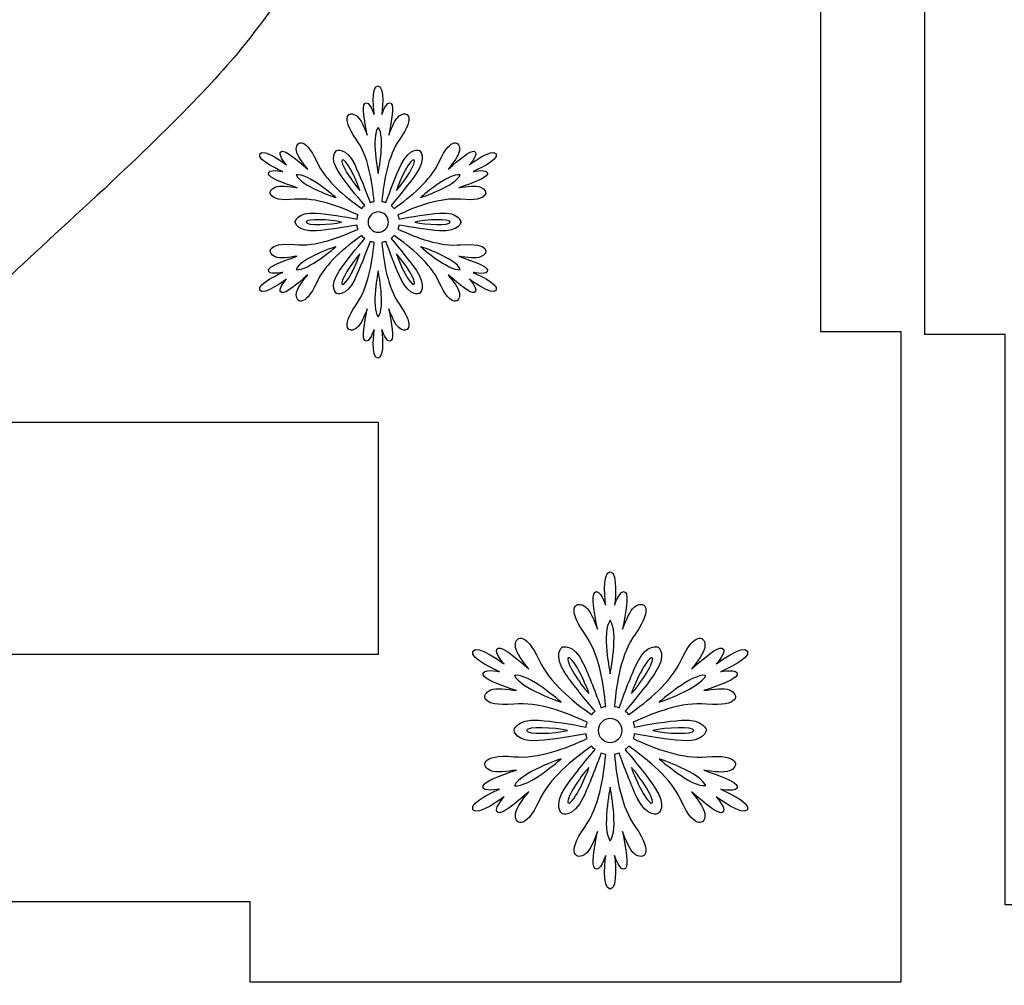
# Model space of a CAD drawing. Header units: millimetres. Extents: x -91 to 82, y -170 to 150.
# Tile 18 of 80: x -54 to -42, y -110 to -98. Entities that reach past the tile are written whole.
import ezdxf

# ---------------------------------------------------------------- set-up
doc = ezdxf.new("R2010")
doc.units = ezdxf.units.MM
doc.header["$MEASUREMENT"] = 0
doc.layers.add('Layer 1', color=7, linetype='Continuous')

msp = doc.modelspace()

# ---------------------------------------------------------------- linework, layer by layer
at = {"layer": 'Layer 1', "color": 31}
for points in [[(-43.1083, -93.7277), (-43.1083, -93.7277), (-43.1083, -85.645), (-43.1083, -85.645), (-43.1083, -85.645), (-43.1083, -85.645), (-51.191, -85.645), (-51.191, -85.645), (-51.191, -85.645), (-51.191, -85.645), (-51.191, -86.6424), (-51.191, -86.6424), (-51.191, -86.6424), (-51.191, -86.6424), (-58.9745, -86.6424), (-58.9745, -86.6424), (-58.9745, -86.6424), (-58.9745, -86.6424), (-58.9745, -85.645), (-58.9745, -85.645), (-58.9745, -85.645), (-58.9745, -85.645), (-67.0573, -85.645), (-67.0573, -85.645), (-67.0573, -85.645), (-67.0573, -85.645), (-67.0573, -93.7277), (-67.0573, -93.7277), (-67.0573, -93.7277), (-67.0573, -93.7277), (-66.0598, -93.7277), (-66.0598, -93.7277), (-66.0598, -93.7277), (-66.0598, -93.7277), (-66.0598, -101.5112), (-66.0598, -101.5112), (-66.0598, -101.5112), (-66.0598, -101.5112), (-67.0573, -101.5112), (-67.0573, -101.5112), (-67.0573, -101.5112), (-67.0573, -101.5112), (-67.0573, -109.5939), (-67.0573, -109.5939), (-67.0573, -109.5939), (-67.0573, -109.5939), (-58.9745, -109.5939), (-58.9745, -109.5939), (-58.9745, -109.5939), (-58.9745, -109.5939), (-58.9745, -108.5965), (-58.9745, -108.5965), (-58.9745, -108.5965), (-58.9745, -108.5965), (-51.191, -108.5965), (-51.191, -108.5965), (-51.191, -108.5965), (-51.191, -108.5965), (-51.191, -109.5939), (-51.191, -109.5939), (-51.191, -109.5939), (-51.191, -109.5939), (-43.1083, -109.5939), (-43.1083, -109.5939), (-43.1083, -109.5939), (-43.1083, -109.5939), (-43.1083, -101.5112), (-43.1083, -101.5112), (-43.1083, -101.5112), (-43.1083, -101.5112), (-44.1058, -101.5112), (-44.1058, -101.5112), (-44.1058, -101.5112), (-44.1058, -101.5112), (-44.1058, -93.7277), (-44.1058, -93.7277), (-44.1058, -93.7277), (-44.1058, -93.7277), (-43.1083, -93.7277), (-43.1083, -93.7277)], [(-18.8614, -93.7676), (-18.8614, -93.7676), (-19.8601, -93.7676), (-19.8601, -93.7676), (-19.8601, -93.7676), (-19.8601, -93.7676), (-19.8601, -86.6823), (-19.8601, -86.6823), (-19.8601, -86.6823), (-19.8601, -86.6823), (-26.9442, -86.6823), (-26.9442, -86.6823), (-26.9442, -86.6823), (-26.9442, -86.6823), (-26.9442, -85.6837), (-26.9442, -85.6837), (-26.9442, -85.6837), (-26.9442, -85.6837), (-34.7276, -85.6837), (-34.7276, -85.6837), (-34.7276, -85.6837), (-34.7276, -85.6837), (-34.7276, -86.6823), (-34.7276, -86.6823), (-34.7276, -86.6823), (-34.7276, -86.6823), (-41.8128, -86.6823), (-41.8128, -86.6823), (-41.8128, -86.6823), (-41.8128, -86.6823), (-41.8128, -93.7676), (-41.8128, -93.7676), (-41.8128, -93.7676), (-41.8128, -93.7676), (-42.8103, -93.7676), (-42.8103, -93.7676), (-42.8103, -93.7676), (-42.8103, -93.7676), (-42.8103, -101.5511), (-42.8103, -101.5511), (-42.8103, -101.5511), (-42.8103, -101.5511), (-41.8128, -101.5511), (-41.8128, -101.5511), (-41.8128, -101.5511), (-41.8128, -101.5511), (-41.8128, -108.6352), (-41.8128, -108.6352), (-41.8128, -108.6352), (-41.8128, -108.6352), (-34.7276, -108.6352), (-34.7276, -108.6352), (-34.7276, -108.6352), (-34.7276, -108.6352), (-34.7276, -109.6338), (-34.7276, -109.6338), (-34.7276, -109.6338), (-34.7276, -109.6338), (-26.9442, -109.6338), (-26.9442, -109.6338), (-26.9442, -109.6338), (-26.9442, -109.6338), (-26.9442, -108.6352), (-26.9442, -108.6352), (-26.9442, -108.6352), (-26.9442, -108.6352), (-19.8601, -108.6352), (-19.8601, -108.6352), (-19.8601, -108.6352), (-19.8601, -108.6352), (-19.8601, -101.5511), (-19.8601, -101.5511), (-19.8601, -101.5511), (-19.8601, -101.5511), (-18.8614, -101.5511), (-18.8614, -101.5511), (-18.8614, -101.5511), (-18.8614, -101.5511), (-18.8614, -93.7676), (-18.8614, -93.7676)]]:
    msp.add_open_spline(points, degree=3, knots=[0, 0, 0, 0, 0.047619, 0.047619, 0.047619, 0.047619, 0.0952381, 0.0952381, 0.0952381, 0.0952381, 0.1428571, 0.1428571, 0.1428571, 0.1428571, 0.1904762, 0.1904762, 0.1904762, 0.1904762, 0.2380952, 0.2380952, 0.2380952, 0.2380952, 0.2857143, 0.2857143, 0.2857143, 0.2857143, 0.3333333, 0.3333333, 0.3333333, 0.3333333, 0.3809524, 0.3809524, 0.3809524, 0.3809524, 0.4285714, 0.4285714, 0.4285714, 0.4285714, 0.4761905, 0.4761905, 0.4761905, 0.4761905, 0.5238095, 0.5238095, 0.5238095, 0.5238095, 0.5714286, 0.5714286, 0.5714286, 0.5714286, 0.6190476, 0.6190476, 0.6190476, 0.6190476, 0.6666667, 0.6666667, 0.6666667, 0.6666667, 0.7142857, 0.7142857, 0.7142857, 0.7142857, 0.7619048, 0.7619048, 0.7619048, 0.7619048, 0.8095238, 0.8095238, 0.8095238, 0.8095238, 0.8571429, 0.8571429, 0.8571429, 0.8571429, 0.9047619, 0.9047619, 0.9047619, 0.9047619, 1, 1, 1, 1], dxfattribs=at)
at = {"layer": 'Layer 1', "color": 26}
msp.add_open_spline([(-55.9353, -98.5388), (-57.6744, -100.1523), (-58.8396, -101.4478), (-59.4287, -102.4241), (-59.4287, -102.4241), (-60.0189, -103.4004), (-60.3722, -104.4342), (-60.4895, -105.5244), (-60.4895, -105.5244), (-60.4895, -105.5244), (-49.601, -105.5244), (-49.601, -105.5244), (-49.601, -105.5244), (-49.601, -105.5244), (-49.601, -102.6389), (-49.601, -102.6389), (-49.601, -102.6389), (-49.601, -102.6389), (-55.7687, -102.6389), (-55.7687, -102.6389), (-55.7687, -102.6389), (-55.6068, -102.3584), (-55.3944, -102.0721), (-55.1327, -101.7764), (-55.1327, -101.7764), (-54.871, -101.4819), (-54.2503, -100.8846), (-53.2704, -99.9857), (-53.2704, -99.9857), (-52.2906, -99.0868), (-51.6123, -98.398), (-51.2368, -97.9181), (-51.2368, -97.9181), (-50.67, -97.1964), (-50.2546, -96.5053), (-49.9929, -95.8458), (-49.9929, -95.8458), (-49.7312, -95.1863), (-49.601, -94.4916), (-49.601, -93.7618), (-49.601, -93.7618), (-49.601, -92.4792), (-50.0575, -91.4067), (-50.9716, -90.5454), (-50.9716, -90.5454), (-51.8857, -89.6829), (-53.1425, -89.2523), (-54.7407, -89.2523), (-54.7407, -89.2523), (-56.1993, -89.2523), (-57.4162, -89.6243), (-58.389, -90.3683), (-58.389, -90.3683), (-59.3618, -91.1123), (-59.9403, -92.3397), (-60.1245, -94.0494), (-60.1245, -94.0494), (-60.1245, -94.0494), (-57.0289, -94.3592), (-57.0289, -94.3592), (-57.0289, -94.3592), (-56.9702, -93.4533), (-56.7484, -92.8044), (-56.3659, -92.4136), (-56.3659, -92.4136), (-55.9834, -92.0228), (-55.467, -91.828), (-54.8181, -91.828), (-54.8181, -91.828), (-54.1621, -91.828), (-53.6482, -92.0146), (-53.2762, -92.3866), (-53.2762, -92.3866), (-52.9042, -92.7586), (-52.7176, -93.2913), (-52.7176, -93.9837), (-52.7176, -93.9837), (-52.7176, -94.6103), (-52.9312, -95.244), (-53.3583, -95.8847), (-53.3583, -95.8847), (-53.6764, -96.3504), (-54.5354, -97.2351), (-55.9353, -98.5388)], degree=3, knots=[0, 0, 0, 0, 0.0454545, 0.0454545, 0.0454545, 0.0454545, 0.0909091, 0.0909091, 0.0909091, 0.0909091, 0.1363636, 0.1363636, 0.1363636, 0.1363636, 0.1818182, 0.1818182, 0.1818182, 0.1818182, 0.2272727, 0.2272727, 0.2272727, 0.2272727, 0.2727273, 0.2727273, 0.2727273, 0.2727273, 0.3181818, 0.3181818, 0.3181818, 0.3181818, 0.3636364, 0.3636364, 0.3636364, 0.3636364, 0.4090909, 0.4090909, 0.4090909, 0.4090909, 0.4545455, 0.4545455, 0.4545455, 0.4545455, 0.5, 0.5, 0.5, 0.5, 0.5454545, 0.5454545, 0.5454545, 0.5454545, 0.5909091, 0.5909091, 0.5909091, 0.5909091, 0.6363636, 0.6363636, 0.6363636, 0.6363636, 0.6818182, 0.6818182, 0.6818182, 0.6818182, 0.7272727, 0.7272727, 0.7272727, 0.7272727, 0.7727273, 0.7727273, 0.7727273, 0.7727273, 0.8181818, 0.8181818, 0.8181818, 0.8181818, 0.8636364, 0.8636364, 0.8636364, 0.8636364, 0.9090909, 0.9090909, 0.9090909, 0.9090909, 1, 1, 1, 1], dxfattribs=at)
at = {"layer": 'Layer 1', "color": 36}
for points, knots in [([(-48.4217, -100.7801), (-48.4217, -100.7801), (-48.2269, -100.82), (-48.2445, -100.7472), (-48.2445, -100.7472), (-48.2562, -100.7014), (-48.4147, -100.6404), (-48.6001, -100.5782), (-48.6001, -100.5782), (-48.498, -100.5946), (-48.3842, -100.6087), (-48.329, -100.5864), (-48.329, -100.5864), (-48.2187, -100.5418), (-48.2175, -100.4022), (-48.5731, -100.435), (-48.5731, -100.435), (-48.8348, -100.4596), (-49.1246, -100.3482), (-49.357, -100.2402), (-49.357, -100.2402), (-49.3511, -100.2238), (-49.3464, -100.2073), (-49.3441, -100.1897), (-49.3441, -100.1897), (-49.1916, -100.2167), (-48.9827, -100.2519), (-48.8395, -100.2613), (-48.8395, -100.2613), (-48.5896, -100.2789), (-48.5755, -100.1522), (-48.5755, -100.1522), (-48.5755, -100.1522), (-48.5755, -100.1522), (-48.5896, -100.0255), (-48.8395, -100.0431), (-48.8395, -100.0431), (-48.9827, -100.0537), (-49.1915, -100.0877), (-49.3441, -100.1159), (-49.3441, -100.1159), (-49.3464, -100.0983), (-49.3511, -100.0819), (-49.357, -100.0654), (-49.357, -100.0654), (-49.1247, -99.9586), (-48.8348, -99.846), (-48.5731, -99.8706), (-48.5731, -99.8706), (-48.2187, -99.9046), (-48.2199, -99.7638), (-48.329, -99.7192), (-48.329, -99.7192), (-48.3842, -99.6969), (-48.498, -99.711), (-48.6001, -99.7274), (-48.6001, -99.7274), (-48.4159, -99.6652), (-48.2563, -99.6042), (-48.2445, -99.5584), (-48.2445, -99.5584), (-48.2257, -99.4856), (-48.4217, -99.5255), (-48.4217, -99.5255), (-48.4217, -99.5255), (-48.4217, -99.5255), (-48.0896, -99.3847), (-48.1366, -99.3061), (-48.1366, -99.3061), (-48.1824, -99.2263), (-48.4699, -99.4434), (-48.4699, -99.4434), (-48.4699, -99.4434), (-48.4699, -99.4434), (-48.3373, -99.2944), (-48.4101, -99.2744), (-48.4101, -99.2744), (-48.4559, -99.2615), (-48.5885, -99.3683), (-48.734, -99.4974), (-48.734, -99.4974), (-48.6683, -99.4176), (-48.6002, -99.3261), (-48.592, -99.2674), (-48.592, -99.2674), (-48.5756, -99.1501), (-48.6964, -99.0796), (-48.8443, -99.4023), (-48.8443, -99.4023), (-48.9534, -99.6417), (-49.1952, -99.8365), (-49.404, -99.9843), (-49.404, -99.9843), (-49.4157, -99.9714), (-49.4275, -99.9585), (-49.4416, -99.9479), (-49.4416, -99.9479), (-49.3419, -99.8306), (-49.2081, -99.6663), (-49.1271, -99.5478), (-49.1271, -99.5478), (-48.9863, -99.3413), (-49.0895, -99.265), (-49.0895, -99.265), (-49.0895, -99.265), (-49.0895, -99.265), (-49.2068, -99.2134), (-49.316, -99.4387), (-49.316, -99.4387), (-49.3782, -99.5678), (-49.4533, -99.7661), (-49.5049, -99.9116), (-49.5049, -99.9116), (-49.5213, -99.9046), (-49.5378, -99.8999), (-49.5554, -99.8975), (-49.5554, -99.8975), (-49.5319, -99.6429), (-49.4838, -99.3366), (-49.3324, -99.1219), (-49.3324, -99.1219), (-49.1259, -98.8309), (-49.2479, -98.7628), (-49.3418, -98.8356), (-49.3418, -98.8356), (-49.3887, -98.872), (-49.4333, -98.9776), (-49.4697, -99.0738), (-49.4697, -99.0738), (-49.4321, -98.8825), (-49.4052, -98.7147), (-49.4392, -98.6819), (-49.4392, -98.6819), (-49.4932, -98.6291), (-49.5565, -98.818), (-49.5565, -98.818), (-49.5565, -98.818), (-49.5565, -98.818), (-49.5119, -98.4613), (-49.6046, -98.4613), (-49.6046, -98.4613), (-49.6961, -98.4613), (-49.6515, -98.818), (-49.6515, -98.818), (-49.6515, -98.818), (-49.6515, -98.818), (-49.7149, -98.6291), (-49.7688, -98.6819), (-49.7688, -98.6819), (-49.8028, -98.7148), (-49.7758, -98.8837), (-49.7383, -99.0738), (-49.7383, -99.0738), (-49.7747, -98.9764), (-49.8193, -98.872), (-49.8662, -98.8356), (-49.8662, -98.8356), (-49.9601, -98.7628), (-50.0821, -98.8321), (-49.8756, -99.1219), (-49.8756, -99.1219), (-49.7231, -99.3366), (-49.6761, -99.6429), (-49.6526, -99.8975), (-49.6526, -99.8975), (-49.6702, -99.901), (-49.6866, -99.9057), (-49.7031, -99.9116), (-49.7031, -99.9116), (-49.7559, -99.7661), (-49.8298, -99.5678), (-49.8932, -99.4387), (-49.8932, -99.4387), (-50.0023, -99.2134), (-50.1197, -99.265), (-50.1197, -99.265), (-50.1197, -99.265), (-50.1197, -99.265), (-50.223, -99.3413), (-50.0821, -99.5478), (-50.0821, -99.5478), (-50.0011, -99.6663), (-49.8674, -99.8306), (-49.7676, -99.9479), (-49.7676, -99.9479), (-49.7817, -99.9585), (-49.7934, -99.9714), (-49.8052, -99.9843), (-49.8052, -99.9843), (-50.0141, -99.8364), (-50.2558, -99.6417), (-50.3649, -99.4023), (-50.3649, -99.4023), (-50.5128, -99.0784), (-50.6336, -99.1488), (-50.6172, -99.2674), (-50.6172, -99.2674), (-50.609, -99.3261), (-50.5398, -99.4176), (-50.4752, -99.4974), (-50.4752, -99.4974), (-50.6219, -99.3695), (-50.7533, -99.2615), (-50.7991, -99.2744), (-50.7991, -99.2744), (-50.8719, -99.2943), (-50.7393, -99.4434), (-50.7393, -99.4434), (-50.7393, -99.4434), (-50.7393, -99.4434), (-51.0268, -99.2263), (-51.0726, -99.3061), (-51.0726, -99.3061), (-51.1184, -99.3859), (-50.7875, -99.5255), (-50.7875, -99.5255), (-50.7875, -99.5255), (-50.7875, -99.5255), (-50.9823, -99.4856), (-50.9635, -99.5584), (-50.9635, -99.5584), (-50.9518, -99.6042), (-50.7933, -99.6652), (-50.6079, -99.7274), (-50.6079, -99.7274), (-50.71, -99.711), (-50.8238, -99.6969), (-50.879, -99.7192), (-50.879, -99.7192), (-50.9893, -99.7638), (-50.9905, -99.9034), (-50.6349, -99.8706), (-50.6349, -99.8706), (-50.3732, -99.846), (-50.0834, -99.9574), (-49.8522, -100.0654), (-49.8522, -100.0654), (-49.8581, -100.0818), (-49.8628, -100.0983), (-49.8639, -100.1159), (-49.8639, -100.1159), (-50.0164, -100.0877), (-50.2253, -100.0537), (-50.3685, -100.0431), (-50.3685, -100.0431), (-50.6184, -100.0255), (-50.6325, -100.1522), (-50.6325, -100.1522), (-50.6325, -100.1522), (-50.6325, -100.1522), (-50.6184, -100.2789), (-50.3685, -100.2613), (-50.3685, -100.2613), (-50.2253, -100.2507), (-50.0165, -100.2167), (-49.8651, -100.1897), (-49.8651, -100.1897), (-49.8628, -100.2073), (-49.8581, -100.2237), (-49.8522, -100.2402), (-49.8522, -100.2402), (-50.0845, -100.347), (-50.3732, -100.4596), (-50.6349, -100.4338), (-50.6349, -100.4338), (-50.9893, -100.3998), (-50.9881, -100.5406), (-50.879, -100.5852), (-50.879, -100.5852), (-50.8238, -100.6075), (-50.7112, -100.5934), (-50.6079, -100.577), (-50.6079, -100.577), (-50.7921, -100.6392), (-50.9517, -100.7002), (-50.9635, -100.746), (-50.9635, -100.746), (-50.9823, -100.8188), (-50.7875, -100.7789), (-50.7875, -100.7789), (-50.7875, -100.7789), (-50.7875, -100.7789), (-51.1184, -100.9197), (-51.0726, -100.9983), (-51.0726, -100.9983), (-51.0268, -101.0781), (-50.7393, -100.861), (-50.7393, -100.861), (-50.7393, -100.861), (-50.7393, -100.861), (-50.8719, -101.01), (-50.7991, -101.03), (-50.7991, -101.03), (-50.7533, -101.0429), (-50.6207, -100.9361), (-50.4752, -100.807), (-50.4752, -100.807), (-50.5409, -100.8868), (-50.609, -100.9783), (-50.6172, -101.037), (-50.6172, -101.037), (-50.6336, -101.1543), (-50.5128, -101.2259), (-50.3649, -100.9021), (-50.3649, -100.9021), (-50.2558, -100.6627), (-50.0129, -100.4679), (-49.8052, -100.3201), (-49.8052, -100.3201), (-49.7935, -100.3342), (-49.7817, -100.3459), (-49.7676, -100.3565), (-49.7676, -100.3565), (-49.8673, -100.475), (-50.0011, -100.6381), (-50.0821, -100.7566), (-50.0821, -100.7566), (-50.2217, -100.9643), (-50.1197, -101.0394), (-50.1197, -101.0394), (-50.1197, -101.0394), (-50.1197, -101.0394), (-50.0024, -101.091), (-49.8932, -100.8657), (-49.8932, -100.8657), (-49.8298, -100.7366), (-49.7559, -100.5383), (-49.7031, -100.3928), (-49.7031, -100.3928), (-49.6867, -100.3987), (-49.6702, -100.4034), (-49.6526, -100.4069), (-49.6526, -100.4069), (-49.6761, -100.6615), (-49.7242, -100.9678), (-49.8756, -101.1825), (-49.8756, -101.1825), (-50.0821, -101.4735), (-49.9601, -101.5416), (-49.8662, -101.4688), (-49.8662, -101.4688), (-49.8193, -101.4324), (-49.7747, -101.3268), (-49.7383, -101.2306), (-49.7383, -101.2306), (-49.7759, -101.4219), (-49.8028, -101.5897), (-49.7688, -101.6225), (-49.7688, -101.6225), (-49.7148, -101.6753), (-49.6515, -101.4864), (-49.6515, -101.4864), (-49.6515, -101.4864), (-49.6515, -101.4864), (-49.6961, -101.8431), (-49.6046, -101.8431), (-49.6046, -101.8431), (-49.5131, -101.8431), (-49.5565, -101.4864), (-49.5565, -101.4864), (-49.5565, -101.4864), (-49.5565, -101.4864), (-49.4931, -101.6753), (-49.4392, -101.6225), (-49.4392, -101.6225), (-49.4052, -101.5896), (-49.4322, -101.4218), (-49.4697, -101.2306), (-49.4697, -101.2306), (-49.4333, -101.3268), (-49.3887, -101.4324), (-49.3418, -101.4688), (-49.3418, -101.4688), (-49.2479, -101.5416), (-49.1271, -101.4723), (-49.3324, -101.1825), (-49.3324, -101.1825), (-49.4849, -100.9678), (-49.5331, -100.6615), (-49.5554, -100.4069), (-49.5554, -100.4069), (-49.539, -100.4034), (-49.5214, -100.3987), (-49.5049, -100.3928), (-49.5049, -100.3928), (-49.4533, -100.5383), (-49.3782, -100.7366), (-49.316, -100.8657), (-49.316, -100.8657), (-49.2069, -101.091), (-49.0895, -101.0394), (-49.0895, -101.0394), (-49.0895, -101.0394), (-49.0895, -101.0394), (-48.9862, -100.9631), (-49.1271, -100.7566), (-49.1271, -100.7566), (-49.2081, -100.6381), (-49.3418, -100.4738), (-49.4416, -100.3565), (-49.4416, -100.3565), (-49.4275, -100.3459), (-49.4158, -100.333), (-49.404, -100.3201), (-49.404, -100.3201), (-49.1951, -100.468), (-48.9534, -100.6627), (-48.8443, -100.9021), (-48.8443, -100.9021), (-48.6964, -101.226), (-48.5756, -101.1556), (-48.592, -101.037), (-48.592, -101.037), (-48.6002, -100.9783), (-48.6694, -100.8868), (-48.734, -100.807), (-48.734, -100.807), (-48.5873, -100.9349), (-48.4559, -101.0429), (-48.4101, -101.03), (-48.4101, -101.03), (-48.3385, -101.0089), (-48.4699, -100.861), (-48.4699, -100.861), (-48.4699, -100.861), (-48.4699, -100.861), (-48.1824, -101.0781), (-48.1366, -100.9983), (-48.1366, -100.9983), (-48.0896, -100.9209), (-48.4217, -100.7801), (-48.4217, -100.7801)], [0, 0, 0, 0, 0.0091743, 0.0091743, 0.0091743, 0.0091743, 0.0183486, 0.0183486, 0.0183486, 0.0183486, 0.0275229, 0.0275229, 0.0275229, 0.0275229, 0.0366972, 0.0366972, 0.0366972, 0.0366972, 0.0458716, 0.0458716, 0.0458716, 0.0458716, 0.0550459, 0.0550459, 0.0550459, 0.0550459, 0.0642202, 0.0642202, 0.0642202, 0.0642202, 0.0733945, 0.0733945, 0.0733945, 0.0733945, 0.0825688, 0.0825688, 0.0825688, 0.0825688, 0.0917431, 0.0917431, 0.0917431, 0.0917431, 0.1009174, 0.1009174, 0.1009174, 0.1009174, 0.1100917, 0.1100917, 0.1100917, 0.1100917, 0.1192661, 0.1192661, 0.1192661, 0.1192661, 0.1284404, 0.1284404, 0.1284404, 0.1284404, 0.1376147, 0.1376147, 0.1376147, 0.1376147, 0.146789, 0.146789, 0.146789, 0.146789, 0.1559633, 0.1559633, 0.1559633, 0.1559633, 0.1651376, 0.1651376, 0.1651376, 0.1651376, 0.1743119, 0.1743119, 0.1743119, 0.1743119, 0.1834862, 0.1834862, 0.1834862, 0.1834862, 0.1926606, 0.1926606, 0.1926606, 0.1926606, 0.2018349, 0.2018349, 0.2018349, 0.2018349, 0.2110092, 0.2110092, 0.2110092, 0.2110092, 0.2201835, 0.2201835, 0.2201835, 0.2201835, 0.2293578, 0.2293578, 0.2293578, 0.2293578, 0.2385321, 0.2385321, 0.2385321, 0.2385321, 0.2477064, 0.2477064, 0.2477064, 0.2477064, 0.2568807, 0.2568807, 0.2568807, 0.2568807, 0.266055, 0.266055, 0.266055, 0.266055, 0.2752294, 0.2752294, 0.2752294, 0.2752294, 0.2844037, 0.2844037, 0.2844037, 0.2844037, 0.293578, 0.293578, 0.293578, 0.293578, 0.3027523, 0.3027523, 0.3027523, 0.3027523, 0.3119266, 0.3119266, 0.3119266, 0.3119266, 0.3211009, 0.3211009, 0.3211009, 0.3211009, 0.3302752, 0.3302752, 0.3302752, 0.3302752, 0.3394495, 0.3394495, 0.3394495, 0.3394495, 0.3486239, 0.3486239, 0.3486239, 0.3486239, 0.3577982, 0.3577982, 0.3577982, 0.3577982, 0.3669725, 0.3669725, 0.3669725, 0.3669725, 0.3761468, 0.3761468, 0.3761468, 0.3761468, 0.3853211, 0.3853211, 0.3853211, 0.3853211, 0.3944954, 0.3944954, 0.3944954, 0.3944954, 0.4036697, 0.4036697, 0.4036697, 0.4036697, 0.412844, 0.412844, 0.412844, 0.412844, 0.4220183, 0.4220183, 0.4220183, 0.4220183, 0.4311927, 0.4311927, 0.4311927, 0.4311927, 0.440367, 0.440367, 0.440367, 0.440367, 0.4495413, 0.4495413, 0.4495413, 0.4495413, 0.4587156, 0.4587156, 0.4587156, 0.4587156, 0.4678899, 0.4678899, 0.4678899, 0.4678899, 0.4770642, 0.4770642, 0.4770642, 0.4770642, 0.4862385, 0.4862385, 0.4862385, 0.4862385, 0.4954128, 0.4954128, 0.4954128, 0.4954128, 0.5045872, 0.5045872, 0.5045872, 0.5045872, 0.5137615, 0.5137615, 0.5137615, 0.5137615, 0.5229358, 0.5229358, 0.5229358, 0.5229358, 0.5321101, 0.5321101, 0.5321101, 0.5321101, 0.5412844, 0.5412844, 0.5412844, 0.5412844, 0.5504587, 0.5504587, 0.5504587, 0.5504587, 0.559633, 0.559633, 0.559633, 0.559633, 0.5688073, 0.5688073, 0.5688073, 0.5688073, 0.5779817, 0.5779817, 0.5779817, 0.5779817, 0.587156, 0.587156, 0.587156, 0.587156, 0.5963303, 0.5963303, 0.5963303, 0.5963303, 0.6055046, 0.6055046, 0.6055046, 0.6055046, 0.6146789, 0.6146789, 0.6146789, 0.6146789, 0.6238532, 0.6238532, 0.6238532, 0.6238532, 0.6330275, 0.6330275, 0.6330275, 0.6330275, 0.6422018, 0.6422018, 0.6422018, 0.6422018, 0.6513761, 0.6513761, 0.6513761, 0.6513761, 0.6605505, 0.6605505, 0.6605505, 0.6605505, 0.6697248, 0.6697248, 0.6697248, 0.6697248, 0.6788991, 0.6788991, 0.6788991, 0.6788991, 0.6880734, 0.6880734, 0.6880734, 0.6880734, 0.6972477, 0.6972477, 0.6972477, 0.6972477, 0.706422, 0.706422, 0.706422, 0.706422, 0.7155963, 0.7155963, 0.7155963, 0.7155963, 0.7247706, 0.7247706, 0.7247706, 0.7247706, 0.733945, 0.733945, 0.733945, 0.733945, 0.7431193, 0.7431193, 0.7431193, 0.7431193, 0.7522936, 0.7522936, 0.7522936, 0.7522936, 0.7614679, 0.7614679, 0.7614679, 0.7614679, 0.7706422, 0.7706422, 0.7706422, 0.7706422, 0.7798165, 0.7798165, 0.7798165, 0.7798165, 0.7889908, 0.7889908, 0.7889908, 0.7889908, 0.7981651, 0.7981651, 0.7981651, 0.7981651, 0.8073394, 0.8073394, 0.8073394, 0.8073394, 0.8165138, 0.8165138, 0.8165138, 0.8165138, 0.8256881, 0.8256881, 0.8256881, 0.8256881, 0.8348624, 0.8348624, 0.8348624, 0.8348624, 0.8440367, 0.8440367, 0.8440367, 0.8440367, 0.853211, 0.853211, 0.853211, 0.853211, 0.8623853, 0.8623853, 0.8623853, 0.8623853, 0.8715596, 0.8715596, 0.8715596, 0.8715596, 0.8807339, 0.8807339, 0.8807339, 0.8807339, 0.8899083, 0.8899083, 0.8899083, 0.8899083, 0.8990826, 0.8990826, 0.8990826, 0.8990826, 0.9082569, 0.9082569, 0.9082569, 0.9082569, 0.9174312, 0.9174312, 0.9174312, 0.9174312, 0.9266055, 0.9266055, 0.9266055, 0.9266055, 0.9357798, 0.9357798, 0.9357798, 0.9357798, 0.9449541, 0.9449541, 0.9449541, 0.9449541, 0.9541284, 0.9541284, 0.9541284, 0.9541284, 0.9633028, 0.9633028, 0.9633028, 0.9633028, 0.9724771, 0.9724771, 0.9724771, 0.9724771, 0.9816514, 0.9816514, 0.9816514, 0.9816514, 1, 1, 1, 1]), ([(-49.601, -98.9765), (-49.5083, -99.0927), (-49.601, -99.548), (-49.601, -99.548), (-49.601, -99.548), (-49.601, -99.548), (-49.6949, -99.0927), (-49.601, -98.9765)], [0, 0, 0, 0, 0.3333333, 0.3333333, 0.3333333, 0.3333333, 1, 1, 1, 1]), ([(-50.0481, -99.3802), (-50.0082, -99.3567), (-49.8674, -99.6278), (-49.8298, -99.7592), (-49.8298, -99.7592), (-49.9237, -99.6595), (-50.088, -99.4037), (-50.0481, -99.3802)], [0, 0, 0, 0, 0.3333333, 0.3333333, 0.3333333, 0.3333333, 1, 1, 1, 1]), ([(-49.1551, -99.3802), (-49.1152, -99.4037), (-49.2795, -99.6607), (-49.3734, -99.7592), (-49.3734, -99.7592), (-49.3346, -99.6278), (-49.195, -99.3567), (-49.1551, -99.3802)], [0, 0, 0, 0, 0.3333333, 0.3333333, 0.3333333, 0.3333333, 1, 1, 1, 1]), ([(-50.6207, -99.5656), (-50.474, -99.5421), (-50.1255, -99.8507), (-50.1255, -99.8507), (-50.1255, -99.8507), (-50.1255, -99.8507), (-50.5668, -99.7041), (-50.6207, -99.5656)], [0, 0, 0, 0, 0.3333333, 0.3333333, 0.3333333, 0.3333333, 1, 1, 1, 1]), ([(-48.5825, -99.5656), (-48.6365, -99.7041), (-49.0777, -99.8507), (-49.0777, -99.8507), (-49.0777, -99.8507), (-49.0777, -99.8507), (-48.7291, -99.5421), (-48.5825, -99.5656)], [0, 0, 0, 0, 0.3333333, 0.3333333, 0.3333333, 0.3333333, 1, 1, 1, 1]), ([(-49.601, -100.2802), (-49.6714, -100.2802), (-49.7277, -100.2239), (-49.7277, -100.1535), (-49.7277, -100.1535), (-49.7277, -100.0831), (-49.6714, -100.0268), (-49.601, -100.0268), (-49.601, -100.0268), (-49.5306, -100.0268), (-49.4743, -100.0831), (-49.4743, -100.1535), (-49.4743, -100.1535), (-49.4743, -100.2239), (-49.5318, -100.2802), (-49.601, -100.2802)], [0, 0, 0, 0, 0.2, 0.2, 0.2, 0.2, 0.4, 0.4, 0.4, 0.4, 0.6, 0.6, 0.6, 0.6, 1, 1, 1, 1]), ([(-50.4952, -100.1535), (-50.4952, -100.1077), (-50.1913, -100.1206), (-50.0587, -100.1535), (-50.0587, -100.1535), (-50.1901, -100.1864), (-50.4952, -100.2004), (-50.4952, -100.1535)], [0, 0, 0, 0, 0.3333333, 0.3333333, 0.3333333, 0.3333333, 1, 1, 1, 1]), ([(-48.708, -100.1535), (-48.708, -100.1993), (-49.0131, -100.1864), (-49.1457, -100.1535), (-49.1457, -100.1535), (-49.012, -100.1218), (-48.708, -100.1077), (-48.708, -100.1535)], [0, 0, 0, 0, 0.3333333, 0.3333333, 0.3333333, 0.3333333, 1, 1, 1, 1]), ([(-50.6207, -100.7426), (-50.5667, -100.6041), (-50.1255, -100.4575), (-50.1255, -100.4575), (-50.1255, -100.4575), (-50.1255, -100.4575), (-50.4741, -100.7649), (-50.6207, -100.7426)], [0, 0, 0, 0, 0.3333333, 0.3333333, 0.3333333, 0.3333333, 1, 1, 1, 1]), ([(-49.0765, -100.4574), (-49.0765, -100.4574), (-48.6353, -100.6041), (-48.5813, -100.7425), (-48.5813, -100.7425), (-48.7291, -100.7649), (-49.0765, -100.4574), (-49.0765, -100.4574)], [0, 0, 0, 0, 0.3333333, 0.3333333, 0.3333333, 0.3333333, 1, 1, 1, 1]), ([(-50.0481, -100.928), (-50.088, -100.9045), (-49.9237, -100.6475), (-49.8298, -100.549), (-49.8298, -100.549), (-49.8674, -100.6804), (-50.0082, -100.9514), (-50.0481, -100.928)], [0, 0, 0, 0, 0.3333333, 0.3333333, 0.3333333, 0.3333333, 1, 1, 1, 1]), ([(-49.1551, -100.928), (-49.195, -100.9515), (-49.3358, -100.6804), (-49.3734, -100.549), (-49.3734, -100.549), (-49.2783, -100.6475), (-49.114, -100.9045), (-49.1551, -100.928)], [0, 0, 0, 0, 0.3333333, 0.3333333, 0.3333333, 0.3333333, 1, 1, 1, 1]), ([(-49.601, -101.3305), (-49.6937, -101.2143), (-49.601, -100.759), (-49.601, -100.759), (-49.601, -100.759), (-49.601, -100.759), (-49.5083, -101.2155), (-49.601, -101.3305)], [0, 0, 0, 0, 0.3333333, 0.3333333, 0.3333333, 0.3333333, 1, 1, 1, 1]), ([(-45.3473, -107.1977), (-45.3473, -107.1977), (-45.1197, -107.2446), (-45.1419, -107.159), (-45.1419, -107.159), (-45.156, -107.1062), (-45.3402, -107.0346), (-45.555, -106.9619), (-45.555, -106.9619), (-45.4353, -106.9818), (-45.3039, -106.9971), (-45.2393, -106.9713), (-45.2393, -106.9713), (-45.1114, -106.9197), (-45.1102, -106.7566), (-45.5233, -106.7953), (-45.5233, -106.7953), (-45.8284, -106.8246), (-46.1652, -106.6932), (-46.4351, -106.5688), (-46.4351, -106.5688), (-46.4281, -106.55), (-46.4234, -106.5301), (-46.421, -106.5101), (-46.421, -106.5101), (-46.2438, -106.5418), (-46.0009, -106.5817), (-45.8343, -106.5946), (-45.8343, -106.5946), (-45.5445, -106.6157), (-45.5269, -106.4679), (-45.5269, -106.4679), (-45.5269, -106.4679), (-45.5269, -106.4679), (-45.5433, -106.32), (-45.8343, -106.3412), (-45.8343, -106.3412), (-46.0009, -106.3529), (-46.2438, -106.3928), (-46.421, -106.4257), (-46.421, -106.4257), (-46.4233, -106.4058), (-46.4292, -106.3858), (-46.4351, -106.367), (-46.4351, -106.367), (-46.1652, -106.2426), (-45.8284, -106.1124), (-45.5233, -106.1405), (-45.5233, -106.1405), (-45.1102, -106.1792), (-45.1114, -106.0173), (-45.2393, -105.9645), (-45.2393, -105.9645), (-45.3038, -105.9387), (-45.4353, -105.9551), (-45.555, -105.9739), (-45.555, -105.9739), (-45.3403, -105.9011), (-45.156, -105.8296), (-45.1419, -105.7768), (-45.1419, -105.7768), (-45.1208, -105.6923), (-45.3473, -105.7381), (-45.3473, -105.7381), (-45.3473, -105.7381), (-45.3473, -105.7381), (-44.9612, -105.575), (-45.0152, -105.4823), (-45.0152, -105.4823), (-45.068, -105.3896), (-45.4024, -105.6419), (-45.4024, -105.6419), (-45.4024, -105.6419), (-45.4024, -105.6419), (-45.2487, -105.4682), (-45.3332, -105.4448), (-45.3332, -105.4448), (-45.386, -105.4295), (-45.5397, -105.5551), (-45.7099, -105.7041), (-45.7099, -105.7041), (-45.6336, -105.6102), (-45.5538, -105.5046), (-45.5444, -105.4366), (-45.5444, -105.4366), (-45.5256, -105.2993), (-45.6653, -105.2172), (-45.8389, -105.5938), (-45.8389, -105.5938), (-45.9668, -105.8719), (-46.2473, -106.0984), (-46.4902, -106.2709), (-46.4902, -106.2709), (-46.5031, -106.2556), (-46.5184, -106.2416), (-46.5336, -106.2287), (-46.5336, -106.2287), (-46.4174, -106.0914), (-46.2614, -105.9013), (-46.1675, -105.7628), (-46.1675, -105.7628), (-46.0044, -105.5222), (-46.1241, -105.4331), (-46.1241, -105.4331), (-46.1241, -105.4331), (-46.1241, -105.4331), (-46.2602, -105.3733), (-46.3881, -105.6349), (-46.3881, -105.6349), (-46.4609, -105.7851), (-46.5477, -106.0163), (-46.6087, -106.1852), (-46.6087, -106.1852), (-46.6275, -106.177), (-46.6474, -106.1723), (-46.6674, -106.1688), (-46.6674, -106.1688), (-46.6404, -105.8731), (-46.5853, -105.5152), (-46.4069, -105.2664), (-46.4069, -105.2664), (-46.1663, -104.9284), (-46.3083, -104.8487), (-46.4175, -104.9331), (-46.4175, -104.9331), (-46.4715, -104.9753), (-46.5243, -105.0986), (-46.5665, -105.2112), (-46.5665, -105.2112), (-46.5219, -104.9894), (-46.4914, -104.7935), (-46.5301, -104.7547), (-46.5301, -104.7547), (-46.5935, -104.6937), (-46.6662, -104.9131), (-46.6662, -104.9131), (-46.6662, -104.9131), (-46.6662, -104.9131), (-46.6146, -104.4977), (-46.7214, -104.4977), (-46.7214, -104.4977), (-46.8282, -104.4977), (-46.7766, -104.9131), (-46.7766, -104.9131), (-46.7766, -104.9131), (-46.7766, -104.9131), (-46.8494, -104.6937), (-46.9127, -104.7547), (-46.9127, -104.7547), (-46.9514, -104.7934), (-46.9209, -104.9894), (-46.8763, -105.2112), (-46.8763, -105.2112), (-46.9185, -105.0985), (-46.9713, -104.9753), (-47.0253, -104.9331), (-47.0253, -104.9331), (-47.1344, -104.8486), (-47.2764, -104.9284), (-47.0359, -105.2664), (-47.0359, -105.2664), (-46.8587, -105.5163), (-46.8036, -105.8731), (-46.7754, -106.1688), (-46.7754, -106.1688), (-46.7953, -106.1723), (-46.8141, -106.1782), (-46.8341, -106.1852), (-46.8341, -106.1852), (-46.8951, -106.0162), (-46.982, -105.7851), (-47.0547, -105.6349), (-47.0547, -105.6349), (-47.1814, -105.3732), (-47.3176, -105.4331), (-47.3176, -105.4331), (-47.3176, -105.4331), (-47.3176, -105.4331), (-47.4373, -105.5223), (-47.2742, -105.7628), (-47.2742, -105.7628), (-47.1803, -105.9013), (-47.0243, -106.0914), (-46.9081, -106.2287), (-46.9081, -106.2287), (-46.9245, -106.2416), (-46.9386, -106.2557), (-46.9515, -106.2709), (-46.9515, -106.2709), (-47.1944, -106.0996), (-47.476, -105.8731), (-47.6028, -105.5938), (-47.6028, -105.5938), (-47.7753, -105.2171), (-47.9149, -105.2993), (-47.8962, -105.4366), (-47.8962, -105.4366), (-47.8868, -105.5047), (-47.807, -105.6114), (-47.7307, -105.7041), (-47.7307, -105.7041), (-47.9009, -105.5551), (-48.0546, -105.4295), (-48.1074, -105.4448), (-48.1074, -105.4448), (-48.1919, -105.4683), (-48.0382, -105.6419), (-48.0382, -105.6419), (-48.0382, -105.6419), (-48.0382, -105.6419), (-48.3726, -105.3896), (-48.4254, -105.4823), (-48.4254, -105.4823), (-48.4782, -105.575), (-48.0933, -105.7381), (-48.0933, -105.7381), (-48.0933, -105.7381), (-48.0933, -105.7381), (-48.3198, -105.6912), (-48.2987, -105.7768), (-48.2987, -105.7768), (-48.2858, -105.8308), (-48.1004, -105.9012), (-47.8856, -105.9739), (-47.8856, -105.9739), (-48.0053, -105.954), (-48.1367, -105.9387), (-48.2013, -105.9645), (-48.2013, -105.9645), (-48.3292, -106.0161), (-48.3304, -106.1792), (-47.9173, -106.1405), (-47.9173, -106.1405), (-47.6122, -106.1112), (-47.2754, -106.2426), (-47.0055, -106.367), (-47.0055, -106.367), (-47.0114, -106.3858), (-47.0172, -106.4057), (-47.0196, -106.4257), (-47.0196, -106.4257), (-47.1968, -106.3928), (-47.4397, -106.3529), (-47.6063, -106.3412), (-47.6063, -106.3412), (-47.8961, -106.3201), (-47.9137, -106.4679), (-47.9137, -106.4679), (-47.9137, -106.4679), (-47.9137, -106.4679), (-47.8973, -106.6158), (-47.6063, -106.5946), (-47.6063, -106.5946), (-47.4397, -106.5829), (-47.1968, -106.543), (-47.0196, -106.5101), (-47.0196, -106.5101), (-47.0161, -106.53), (-47.0114, -106.55), (-47.0055, -106.5688), (-47.0055, -106.5688), (-47.2754, -106.6932), (-47.6122, -106.8234), (-47.9173, -106.7941), (-47.9173, -106.7941), (-48.3304, -106.7554), (-48.3292, -106.9185), (-48.2013, -106.9701), (-48.2013, -106.9701), (-48.1368, -106.9959), (-48.0053, -106.9795), (-47.8856, -106.9607), (-47.8856, -106.9607), (-48.1003, -107.0335), (-48.2857, -107.1039), (-48.2987, -107.1578), (-48.2987, -107.1578), (-48.3198, -107.2423), (-48.0933, -107.1965), (-48.0933, -107.1965), (-48.0933, -107.1965), (-48.0933, -107.1965), (-48.4782, -107.3596), (-48.4254, -107.4523), (-48.4254, -107.4523), (-48.3714, -107.545), (-48.0382, -107.2927), (-48.0382, -107.2927), (-48.0382, -107.2927), (-48.0382, -107.2927), (-48.1919, -107.4652), (-48.1074, -107.4898), (-48.1074, -107.4898), (-48.0546, -107.5039), (-47.9009, -107.3795), (-47.7307, -107.2305), (-47.7307, -107.2305), (-47.807, -107.3244), (-47.8868, -107.43), (-47.8962, -107.498), (-47.8962, -107.498), (-47.915, -107.6353), (-47.7753, -107.7174), (-47.6028, -107.3408), (-47.6028, -107.3408), (-47.4749, -107.0627), (-47.1933, -106.8362), (-46.9515, -106.6637), (-46.9515, -106.6637), (-46.9386, -106.6801), (-46.9233, -106.693), (-46.9081, -106.7059), (-46.9081, -106.7059), (-47.0243, -106.8432), (-47.1803, -107.0333), (-47.2742, -107.1718), (-47.2742, -107.1718), (-47.4373, -107.4124), (-47.3176, -107.5015), (-47.3176, -107.5015), (-47.3176, -107.5015), (-47.3176, -107.5015), (-47.1815, -107.5613), (-47.0547, -107.2997), (-47.0547, -107.2997), (-46.9819, -107.1495), (-46.8951, -106.9195), (-46.8341, -106.7494), (-46.8341, -106.7494), (-46.8153, -106.7564), (-46.7954, -106.7623), (-46.7754, -106.7658), (-46.7754, -106.7658), (-46.8024, -107.0615), (-46.8575, -107.4182), (-47.0359, -107.6682), (-47.0359, -107.6682), (-47.2765, -108.0062), (-47.1345, -108.0871), (-47.0253, -108.0015), (-47.0253, -108.0015), (-46.9713, -107.9593), (-46.9185, -107.836), (-46.8763, -107.7246), (-46.8763, -107.7246), (-46.9209, -107.9464), (-46.9514, -108.1423), (-46.9127, -108.1811), (-46.9127, -108.1811), (-46.8493, -108.2421), (-46.7766, -108.0227), (-46.7766, -108.0227), (-46.7766, -108.0227), (-46.7766, -108.0227), (-46.8282, -108.4381), (-46.7214, -108.4381), (-46.7214, -108.4381), (-46.6146, -108.4381), (-46.6662, -108.0227), (-46.6662, -108.0227), (-46.6662, -108.0227), (-46.6662, -108.0227), (-46.5934, -108.2421), (-46.5301, -108.1811), (-46.5301, -108.1811), (-46.4914, -108.1424), (-46.5219, -107.9476), (-46.5665, -107.7246), (-46.5665, -107.7246), (-46.5243, -107.8373), (-46.4715, -107.9593), (-46.4175, -108.0015), (-46.4175, -108.0015), (-46.3084, -108.0872), (-46.1664, -108.0062), (-46.4069, -107.6682), (-46.4069, -107.6682), (-46.5841, -107.4183), (-46.6392, -107.0615), (-46.6674, -106.7658), (-46.6674, -106.7658), (-46.6475, -106.7623), (-46.6287, -106.7564), (-46.6087, -106.7494), (-46.6087, -106.7494), (-46.5477, -106.9184), (-46.4608, -107.1484), (-46.3881, -107.2997), (-46.3881, -107.2997), (-46.2614, -107.5614), (-46.1241, -107.5015), (-46.1241, -107.5015), (-46.1241, -107.5015), (-46.1241, -107.5015), (-46.0044, -107.4135), (-46.1675, -107.1718), (-46.1675, -107.1718), (-46.2614, -107.0333), (-46.4174, -106.8432), (-46.5336, -106.7059), (-46.5336, -106.7059), (-46.5172, -106.693), (-46.5031, -106.6789), (-46.4902, -106.6637), (-46.4902, -106.6637), (-46.2473, -106.835), (-45.9657, -107.0615), (-45.8389, -107.3408), (-45.8389, -107.3408), (-45.6664, -107.7175), (-45.5256, -107.6353), (-45.5444, -107.498), (-45.5444, -107.498), (-45.5538, -107.4299), (-45.6336, -107.3232), (-45.7099, -107.2305), (-45.7099, -107.2305), (-45.5397, -107.3795), (-45.386, -107.5051), (-45.3332, -107.4898), (-45.3332, -107.4898), (-45.2487, -107.4652), (-45.4024, -107.2927), (-45.4024, -107.2927), (-45.4024, -107.2927), (-45.4024, -107.2927), (-45.068, -107.545), (-45.0152, -107.4523), (-45.0152, -107.4523), (-44.9612, -107.3608), (-45.3473, -107.1977), (-45.3473, -107.1977)], [0, 0, 0, 0, 0.0091743, 0.0091743, 0.0091743, 0.0091743, 0.0183486, 0.0183486, 0.0183486, 0.0183486, 0.0275229, 0.0275229, 0.0275229, 0.0275229, 0.0366972, 0.0366972, 0.0366972, 0.0366972, 0.0458716, 0.0458716, 0.0458716, 0.0458716, 0.0550459, 0.0550459, 0.0550459, 0.0550459, 0.0642202, 0.0642202, 0.0642202, 0.0642202, 0.0733945, 0.0733945, 0.0733945, 0.0733945, 0.0825688, 0.0825688, 0.0825688, 0.0825688, 0.0917431, 0.0917431, 0.0917431, 0.0917431, 0.1009174, 0.1009174, 0.1009174, 0.1009174, 0.1100917, 0.1100917, 0.1100917, 0.1100917, 0.1192661, 0.1192661, 0.1192661, 0.1192661, 0.1284404, 0.1284404, 0.1284404, 0.1284404, 0.1376147, 0.1376147, 0.1376147, 0.1376147, 0.146789, 0.146789, 0.146789, 0.146789, 0.1559633, 0.1559633, 0.1559633, 0.1559633, 0.1651376, 0.1651376, 0.1651376, 0.1651376, 0.1743119, 0.1743119, 0.1743119, 0.1743119, 0.1834862, 0.1834862, 0.1834862, 0.1834862, 0.1926606, 0.1926606, 0.1926606, 0.1926606, 0.2018349, 0.2018349, 0.2018349, 0.2018349, 0.2110092, 0.2110092, 0.2110092, 0.2110092, 0.2201835, 0.2201835, 0.2201835, 0.2201835, 0.2293578, 0.2293578, 0.2293578, 0.2293578, 0.2385321, 0.2385321, 0.2385321, 0.2385321, 0.2477064, 0.2477064, 0.2477064, 0.2477064, 0.2568807, 0.2568807, 0.2568807, 0.2568807, 0.266055, 0.266055, 0.266055, 0.266055, 0.2752294, 0.2752294, 0.2752294, 0.2752294, 0.2844037, 0.2844037, 0.2844037, 0.2844037, 0.293578, 0.293578, 0.293578, 0.293578, 0.3027523, 0.3027523, 0.3027523, 0.3027523, 0.3119266, 0.3119266, 0.3119266, 0.3119266, 0.3211009, 0.3211009, 0.3211009, 0.3211009, 0.3302752, 0.3302752, 0.3302752, 0.3302752, 0.3394495, 0.3394495, 0.3394495, 0.3394495, 0.3486239, 0.3486239, 0.3486239, 0.3486239, 0.3577982, 0.3577982, 0.3577982, 0.3577982, 0.3669725, 0.3669725, 0.3669725, 0.3669725, 0.3761468, 0.3761468, 0.3761468, 0.3761468, 0.3853211, 0.3853211, 0.3853211, 0.3853211, 0.3944954, 0.3944954, 0.3944954, 0.3944954, 0.4036697, 0.4036697, 0.4036697, 0.4036697, 0.412844, 0.412844, 0.412844, 0.412844, 0.4220183, 0.4220183, 0.4220183, 0.4220183, 0.4311927, 0.4311927, 0.4311927, 0.4311927, 0.440367, 0.440367, 0.440367, 0.440367, 0.4495413, 0.4495413, 0.4495413, 0.4495413, 0.4587156, 0.4587156, 0.4587156, 0.4587156, 0.4678899, 0.4678899, 0.4678899, 0.4678899, 0.4770642, 0.4770642, 0.4770642, 0.4770642, 0.4862385, 0.4862385, 0.4862385, 0.4862385, 0.4954128, 0.4954128, 0.4954128, 0.4954128, 0.5045872, 0.5045872, 0.5045872, 0.5045872, 0.5137615, 0.5137615, 0.5137615, 0.5137615, 0.5229358, 0.5229358, 0.5229358, 0.5229358, 0.5321101, 0.5321101, 0.5321101, 0.5321101, 0.5412844, 0.5412844, 0.5412844, 0.5412844, 0.5504587, 0.5504587, 0.5504587, 0.5504587, 0.559633, 0.559633, 0.559633, 0.559633, 0.5688073, 0.5688073, 0.5688073, 0.5688073, 0.5779817, 0.5779817, 0.5779817, 0.5779817, 0.587156, 0.587156, 0.587156, 0.587156, 0.5963303, 0.5963303, 0.5963303, 0.5963303, 0.6055046, 0.6055046, 0.6055046, 0.6055046, 0.6146789, 0.6146789, 0.6146789, 0.6146789, 0.6238532, 0.6238532, 0.6238532, 0.6238532, 0.6330275, 0.6330275, 0.6330275, 0.6330275, 0.6422018, 0.6422018, 0.6422018, 0.6422018, 0.6513761, 0.6513761, 0.6513761, 0.6513761, 0.6605505, 0.6605505, 0.6605505, 0.6605505, 0.6697248, 0.6697248, 0.6697248, 0.6697248, 0.6788991, 0.6788991, 0.6788991, 0.6788991, 0.6880734, 0.6880734, 0.6880734, 0.6880734, 0.6972477, 0.6972477, 0.6972477, 0.6972477, 0.706422, 0.706422, 0.706422, 0.706422, 0.7155963, 0.7155963, 0.7155963, 0.7155963, 0.7247706, 0.7247706, 0.7247706, 0.7247706, 0.733945, 0.733945, 0.733945, 0.733945, 0.7431193, 0.7431193, 0.7431193, 0.7431193, 0.7522936, 0.7522936, 0.7522936, 0.7522936, 0.7614679, 0.7614679, 0.7614679, 0.7614679, 0.7706422, 0.7706422, 0.7706422, 0.7706422, 0.7798165, 0.7798165, 0.7798165, 0.7798165, 0.7889908, 0.7889908, 0.7889908, 0.7889908, 0.7981651, 0.7981651, 0.7981651, 0.7981651, 0.8073394, 0.8073394, 0.8073394, 0.8073394, 0.8165138, 0.8165138, 0.8165138, 0.8165138, 0.8256881, 0.8256881, 0.8256881, 0.8256881, 0.8348624, 0.8348624, 0.8348624, 0.8348624, 0.8440367, 0.8440367, 0.8440367, 0.8440367, 0.853211, 0.853211, 0.853211, 0.853211, 0.8623853, 0.8623853, 0.8623853, 0.8623853, 0.8715596, 0.8715596, 0.8715596, 0.8715596, 0.8807339, 0.8807339, 0.8807339, 0.8807339, 0.8899083, 0.8899083, 0.8899083, 0.8899083, 0.8990826, 0.8990826, 0.8990826, 0.8990826, 0.9082569, 0.9082569, 0.9082569, 0.9082569, 0.9174312, 0.9174312, 0.9174312, 0.9174312, 0.9266055, 0.9266055, 0.9266055, 0.9266055, 0.9357798, 0.9357798, 0.9357798, 0.9357798, 0.9449541, 0.9449541, 0.9449541, 0.9449541, 0.9541284, 0.9541284, 0.9541284, 0.9541284, 0.9633028, 0.9633028, 0.9633028, 0.9633028, 0.9724771, 0.9724771, 0.9724771, 0.9724771, 0.9816514, 0.9816514, 0.9816514, 0.9816514, 1, 1, 1, 1]), ([(-46.7202, -105.0996), (-46.6122, -105.2345), (-46.7202, -105.7638), (-46.7202, -105.7638), (-46.7202, -105.7638), (-46.7202, -105.7638), (-46.8293, -105.2345), (-46.7202, -105.0996)], [0, 0, 0, 0, 0.3333333, 0.3333333, 0.3333333, 0.3333333, 1, 1, 1, 1]), ([(-47.24, -105.5678), (-47.1931, -105.5408), (-47.03, -105.8553), (-46.9854, -106.009), (-46.9854, -106.009), (-47.0957, -105.894), (-47.287, -105.5948), (-47.24, -105.5678)], [0, 0, 0, 0, 0.3333333, 0.3333333, 0.3333333, 0.3333333, 1, 1, 1, 1]), ([(-46.2004, -105.5678), (-46.1535, -105.5948), (-46.3447, -105.894), (-46.455, -106.009), (-46.455, -106.009), (-46.4104, -105.8565), (-46.2461, -105.542), (-46.2004, -105.5678)], [0, 0, 0, 0, 0.3333333, 0.3333333, 0.3333333, 0.3333333, 1, 1, 1, 1]), ([(-47.9066, -105.7837), (-47.7353, -105.7567), (-47.3304, -106.1158), (-47.3304, -106.1158), (-47.3304, -106.1158), (-47.3304, -106.1158), (-47.8444, -105.9456), (-47.9066, -105.7837)], [0, 0, 0, 0, 0.3333333, 0.3333333, 0.3333333, 0.3333333, 1, 1, 1, 1]), ([(-45.5338, -105.7837), (-45.596, -105.9445), (-46.11, -106.1158), (-46.11, -106.1158), (-46.11, -106.1158), (-46.11, -106.1158), (-45.7052, -105.7579), (-45.5338, -105.7837)], [0, 0, 0, 0, 0.3333333, 0.3333333, 0.3333333, 0.3333333, 1, 1, 1, 1]), ([(-46.7202, -106.6157), (-46.8012, -106.6157), (-46.8681, -106.55), (-46.8681, -106.4678), (-46.8681, -106.4678), (-46.8681, -106.3868), (-46.8024, -106.3199), (-46.7202, -106.3199), (-46.7202, -106.3199), (-46.6392, -106.3199), (-46.5723, -106.3856), (-46.5723, -106.4678), (-46.5723, -106.4678), (-46.5723, -106.55), (-46.6392, -106.6157), (-46.7202, -106.6157)], [0, 0, 0, 0, 0.2, 0.2, 0.2, 0.2, 0.4, 0.4, 0.4, 0.4, 0.6, 0.6, 0.6, 0.6, 1, 1, 1, 1]), ([(-47.7599, -106.469), (-47.7599, -106.415), (-47.4055, -106.4314), (-47.2518, -106.469), (-47.2518, -106.469), (-47.4055, -106.5066), (-47.7599, -106.523), (-47.7599, -106.469)], [0, 0, 0, 0, 0.3333333, 0.3333333, 0.3333333, 0.3333333, 1, 1, 1, 1]), ([(-45.6805, -106.469), (-45.6805, -106.523), (-46.0349, -106.5077), (-46.1898, -106.469), (-46.1898, -106.469), (-46.0349, -106.4315), (-45.6805, -106.415), (-45.6805, -106.469)], [0, 0, 0, 0, 0.3333333, 0.3333333, 0.3333333, 0.3333333, 1, 1, 1, 1]), ([(-47.9066, -107.1543), (-47.8444, -106.9924), (-47.3304, -106.8222), (-47.3304, -106.8222), (-47.3304, -106.8222), (-47.3304, -106.8222), (-47.7352, -107.1801), (-47.9066, -107.1543)], [0, 0, 0, 0, 0.3333333, 0.3333333, 0.3333333, 0.3333333, 1, 1, 1, 1]), ([(-46.11, -106.821), (-46.11, -106.821), (-45.5972, -106.9923), (-45.5338, -107.1531), (-45.5338, -107.1531), (-45.7052, -107.1801), (-46.11, -106.821), (-46.11, -106.821)], [0, 0, 0, 0, 0.3333333, 0.3333333, 0.3333333, 0.3333333, 1, 1, 1, 1]), ([(-47.24, -107.369), (-47.2869, -107.342), (-47.0957, -107.0428), (-46.9854, -106.929), (-46.9854, -106.929), (-47.03, -107.0815), (-47.1931, -107.396), (-47.24, -107.369)], [0, 0, 0, 0, 0.3333333, 0.3333333, 0.3333333, 0.3333333, 1, 1, 1, 1]), ([(-46.2004, -107.369), (-46.2473, -107.396), (-46.4104, -107.0815), (-46.455, -106.929), (-46.455, -106.929), (-46.3447, -107.044), (-46.1534, -107.3432), (-46.2004, -107.369)], [0, 0, 0, 0, 0.3333333, 0.3333333, 0.3333333, 0.3333333, 1, 1, 1, 1]), ([(-46.7202, -107.8384), (-46.8282, -107.7035), (-46.7202, -107.1742), (-46.7202, -107.1742), (-46.7202, -107.1742), (-46.7202, -107.1742), (-46.6122, -107.7035), (-46.7202, -107.8384)], [0, 0, 0, 0, 0.3333333, 0.3333333, 0.3333333, 0.3333333, 1, 1, 1, 1])]:
    msp.add_open_spline(points, degree=3, knots=knots, dxfattribs=at)

doc.saveas('drawing.dxf')
